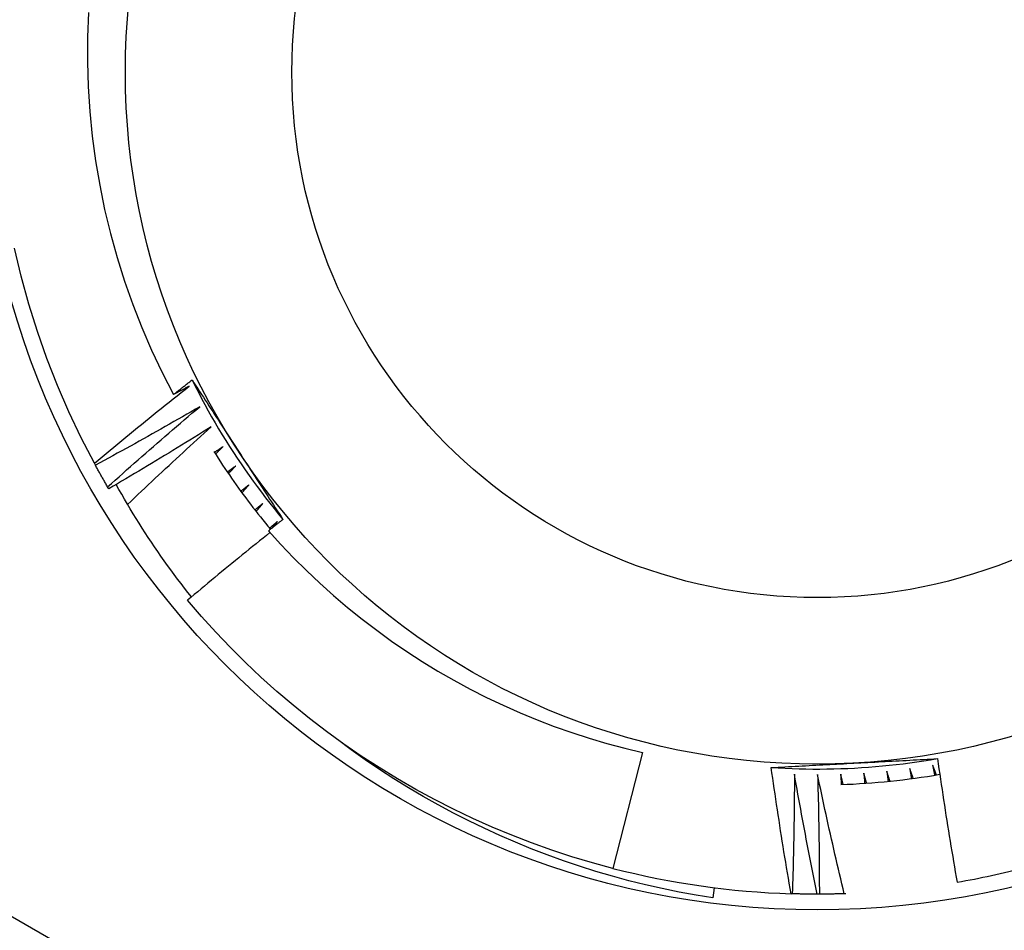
# Model space of a CAD drawing. Header units: inches. Extents: x 32 to 80, y 15.9 to 42.2.
# Tile 28 of 59: x 46.76 to 46.946, y 38.405 to 38.577. Entities that reach past the tile are written whole.
import ezdxf

# ---------------------------------------------------------------- set-up
doc = ezdxf.new("R2010")
doc.units = ezdxf.units.IN
doc.header["$MEASUREMENT"] = 0
doc.layers.add('Visible Edges(ANSI)', color=7, linetype='Continuous', lineweight=25)
doc.layers.add('Visible Tangent Edges(ANSI)', color=7, linetype='Continuous', lineweight=25)

msp = doc.modelspace()

# ---------------------------------------------------------------- linework, layer by layer
at = {"layer": 'Visible Edges(ANSI)'}
for p, q in [((46.77430994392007, 38.49300801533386), (46.77411260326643, 38.4933715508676)), ((46.77683177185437, 38.48855317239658), (46.77662258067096, 38.48891001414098)), ((46.80779407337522, 38.48119012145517), (46.80873427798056, 38.48237429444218)), ((46.87783555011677, 38.43866153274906), (46.87221065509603, 38.41675400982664)), ((46.89139408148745, 38.41309457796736), (46.89114983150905, 38.41116112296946)), ((46.90615265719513, 38.41194033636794), (46.90591787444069, 38.41194766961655)), ((46.91127126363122, 38.411868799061), (46.91085762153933, 38.41186832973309)), ((46.91630240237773, 38.41196271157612), (46.9159760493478, 38.4119516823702))]:
    msp.add_line(p, q, dxfattribs=at)
at = {"layer": 'Visible Edges(ANSI)', "flags": 128}
for points in [[(46.77296533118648, 38.5786713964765), (46.77279463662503, 38.57399297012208), (46.7727825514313, 38.56930983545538), (46.77292945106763, 38.56462600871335), (46.77323576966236, 38.55994550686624), (46.77370187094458, 38.55527234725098), (46.77432777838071, 38.55061330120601), (46.77511149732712, 38.54598404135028), (46.77605167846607, 38.5413898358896), (46.77714716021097, 38.53683463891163), (46.77839675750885, 38.53232239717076), (46.77979929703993, 38.52785706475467), (46.78135359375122, 38.52344259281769), (46.78305846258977, 38.51908293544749), (46.78491273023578, 38.51478204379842), (46.78691521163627, 38.51054386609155), (46.78906474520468, 38.50637235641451)], [(46.77411260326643, 38.4933715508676), (46.7716068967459, 38.49820231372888), (46.76927175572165, 38.50311779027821), (46.76711001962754, 38.50811196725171), (46.76512435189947, 38.51317871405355), (46.7633171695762, 38.5183118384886), (46.7616907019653, 38.52350504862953), (46.76024693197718, 38.52875198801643), (46.75898761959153, 38.53404622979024)], [(46.77411260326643, 38.4933715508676), (46.77484953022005, 38.49398952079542), (46.77558724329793, 38.49460659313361), (46.77632576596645, 38.49522275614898), (46.77706508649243, 38.49583802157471), (46.77780520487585, 38.49645237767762), (46.77854612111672, 38.4970658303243), (46.77928782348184, 38.49767837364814), (46.78003033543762, 38.49829000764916), (46.78077363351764, 38.49890073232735), (46.78151772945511, 38.49951054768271), (46.78226262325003, 38.50011945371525), (46.78300831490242, 38.50072744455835), (46.78375479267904, 38.50133452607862), (46.78450208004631, 38.50194071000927), (46.78525016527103, 38.50254598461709), (46.7859990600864, 38.50315035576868), (46.78674876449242, 38.50375381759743), (46.78749925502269, 38.50435637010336), (46.7882505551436, 38.50495801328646), (46.78900265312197, 38.50555874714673), (46.78975553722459, 38.50615856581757), (46.79050923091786, 38.50675747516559), (46.79126371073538, 38.50735546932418), (46.79201898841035, 38.50795254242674)], [(46.78906474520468, 38.50637235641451), (46.78921139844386, 38.50648836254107), (46.78935807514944, 38.50660432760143), (46.78950478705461, 38.5067202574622), (46.78965153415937, 38.50683615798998), (46.78979830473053, 38.50695201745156), (46.78994509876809, 38.50706784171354), (46.79009192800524, 38.50718362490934), (46.79023878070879, 38.50729937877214), (46.79038566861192, 38.50741509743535), (46.79053257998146, 38.50753078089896), (46.79067952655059, 38.50764642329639), (46.79082649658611, 38.50776203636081), (46.79097350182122, 38.50787760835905), (46.79112053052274, 38.50799314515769), (46.79126758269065, 38.50810865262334), (46.79141467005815, 38.50822411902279), (46.79156179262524, 38.50833955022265), (46.79170893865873, 38.50845494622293), (46.79185610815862, 38.5085703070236), (46.7920033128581, 38.50868562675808), (46.79215054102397, 38.50880091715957), (46.79229780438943, 38.50891617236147), (46.7924450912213, 38.50903138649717), (46.79259241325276, 38.50914657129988)], [(46.79201898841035, 38.50795254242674), (46.79189604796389, 38.50788643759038), (46.79177308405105, 38.50782035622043), (46.79165012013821, 38.50775429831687), (46.79152713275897, 38.5076882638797), (46.79140413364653, 38.50762225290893), (46.79128112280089, 38.50755625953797), (46.79115810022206, 38.50749029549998), (46.79103506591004, 38.5074243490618), (46.7909120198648, 38.50735843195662), (46.79078896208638, 38.50729253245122), (46.79066588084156, 38.50722665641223), (46.79054279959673, 38.50716080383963), (46.79041969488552, 38.50709497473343), (46.7902965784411, 38.50702916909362), (46.79017346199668, 38.50696338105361), (46.79005032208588, 38.50689762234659), (46.78992717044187, 38.50683188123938), (46.78980400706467, 38.50676616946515), (46.78968082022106, 38.50670047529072), (46.78955763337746, 38.50663480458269), (46.78943443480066, 38.50656916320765), (46.78931121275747, 38.50650353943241), (46.78918799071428, 38.50643793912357), (46.78906474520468, 38.50637235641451)], [(46.79259241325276, 38.50914657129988), (46.79294826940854, 38.50860149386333), (46.79330407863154, 38.50805631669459), (46.79365984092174, 38.50751102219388), (46.79401557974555, 38.5069656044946), (46.79437130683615, 38.50642005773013), (46.79472701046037, 38.5058743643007), (46.79508272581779, 38.50532853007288), (46.79543846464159, 38.50478254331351), (46.7957942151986, 38.50423639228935), (46.7961500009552, 38.50369007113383), (46.79650583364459, 38.50314356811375), (46.79686171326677, 38.5025968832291), (46.79721766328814, 38.50205000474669), (46.7975736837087, 38.50150292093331), (46.79792978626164, 38.50095563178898), (46.79828598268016, 38.50040812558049), (46.79864229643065, 38.49986039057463), (46.79899871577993, 38.49931242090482), (46.79935526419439, 38.49876421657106), (46.79971194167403, 38.49821575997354), (46.80006877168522, 38.49766705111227), (46.800425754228, 38.49711807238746), (46.80078291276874, 38.49656882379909), (46.80114023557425, 38.49601929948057)], [(46.79259513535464, 38.5091480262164), (46.79318288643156, 38.50797120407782), (46.79378242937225, 38.50680032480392), (46.79439365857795, 38.50563549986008), (46.79501652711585, 38.50447682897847), (46.79565092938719, 38.50332442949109), (46.79629679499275, 38.50217839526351), (46.79695405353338, 38.50103883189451), (46.79762262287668, 38.49990585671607), (46.79830242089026, 38.49877956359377), (46.79899336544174, 38.49766006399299), (46.79969537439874, 38.49654746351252), (46.80040838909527, 38.49544186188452), (46.80113231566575, 38.49434337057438), (46.80186708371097, 38.49325208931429), (46.80261261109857, 38.49216813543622), (46.80336880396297, 38.49109160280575), (46.80413561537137, 38.49002260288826), (46.80491293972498, 38.48896123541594), (46.80570070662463, 38.48790761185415), (46.80649884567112, 38.48686183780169), (46.80730726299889, 38.48582401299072), (46.80812588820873, 38.48479424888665), (46.80895465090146, 38.48377265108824), (46.8097934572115, 38.48275931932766)], [(46.79403935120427, 38.50407246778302), (46.79322433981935, 38.50359963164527), (46.79240871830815, 38.50312781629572), (46.79159247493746, 38.50265702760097), (46.79077560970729, 38.50218725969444), (46.78995813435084, 38.50171852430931), (46.78914003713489, 38.50125080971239), (46.78832132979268, 38.50078412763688), (46.78750200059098, 38.50031847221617), (46.78668206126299, 38.49985383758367), (46.7858615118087, 38.49939024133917), (46.78504035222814, 38.49892766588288), (46.78421857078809, 38.498466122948), (46.78339619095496, 38.49800560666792), (46.78257320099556, 38.49754612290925), (46.78174960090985, 38.49708766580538), (46.78092539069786, 38.49663024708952), (46.78010057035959, 38.49617384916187), (46.77927515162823, 38.49571848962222), (46.77844912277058, 38.49526416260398), (46.77762249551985, 38.49481086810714), (46.77679525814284, 38.49435860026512), (46.77596742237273, 38.49390737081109), (46.77513897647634, 38.49345717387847), (46.77430994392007, 38.49300801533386)], [(46.77662258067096, 38.48891001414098), (46.77733875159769, 38.4895518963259), (46.77805575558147, 38.49019291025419), (46.77877359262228, 38.49083305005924), (46.77949226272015, 38.49147231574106), (46.78021176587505, 38.49211070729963), (46.78093210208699, 38.49274822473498), (46.78165327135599, 38.49338486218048), (46.78237526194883, 38.49402061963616), (46.78309808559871, 38.49465550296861), (46.78382174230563, 38.49528950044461), (46.7845462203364, 38.49592261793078), (46.78527151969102, 38.49655485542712), (46.78599765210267, 38.49718620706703), (46.78672460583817, 38.4978166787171), (46.78745238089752, 38.49844625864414), (46.7881809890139, 38.49907495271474), (46.78891041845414, 38.49970276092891), (46.78964065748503, 38.50032968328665), (46.79037172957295, 38.50095570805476), (46.79110361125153, 38.50158084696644), (46.79183632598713, 38.50220509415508), (46.7925698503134, 38.5028284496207), (46.79330419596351, 38.50345090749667), (46.79403935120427, 38.50407246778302)], [(46.79618632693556, 38.50026099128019), (46.79538731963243, 38.49976158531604), (46.79458766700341, 38.4992631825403), (46.79378735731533, 38.49876578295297), (46.79298640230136, 38.49826938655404), (46.79218479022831, 38.49777399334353), (46.7913825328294, 38.49727960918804), (46.7905796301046, 38.49678623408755), (46.78977607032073, 38.49629386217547), (46.78897186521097, 38.4958024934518), (46.78816702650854, 38.49531213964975), (46.78736153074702, 38.4948227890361), (46.78655538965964, 38.49433444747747), (46.78574861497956, 38.49384711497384), (46.78494118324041, 38.49336079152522), (46.78413311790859, 38.49287547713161), (46.78332440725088, 38.49239117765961), (46.7825150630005, 38.49190788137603), (46.78170507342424, 38.49142560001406), (46.7808944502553, 38.49094433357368), (46.78008319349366, 38.49046407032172), (46.77927129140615, 38.48998482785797), (46.77845875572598, 38.48950659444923), (46.77764557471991, 38.48902937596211), (46.77683177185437, 38.48855317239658)], [(46.78039795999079, 38.48560497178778), (46.78104723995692, 38.48622417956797), (46.7816972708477, 38.4868426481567), (46.78234805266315, 38.48746037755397), (46.78299957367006, 38.48807737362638), (46.78365185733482, 38.48869362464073), (46.78430488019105, 38.48930914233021), (46.78495864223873, 38.48992392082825), (46.78561315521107, 38.49053795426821), (46.78626841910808, 38.49115124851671), (46.78692442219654, 38.49176379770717), (46.78758116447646, 38.49237560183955), (46.78823865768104, 38.49298666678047), (46.78889689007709, 38.49359698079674), (46.78955587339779, 38.49420654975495), (46.79021558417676, 38.49481537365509), (46.79087604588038, 38.49542344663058), (46.79153724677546, 38.49603076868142), (46.79219918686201, 38.49663734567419), (46.79286186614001, 38.4972431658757), (46.79352528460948, 38.49784824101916), (46.79418943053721, 38.49845255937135), (46.79485432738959, 38.49905612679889), (46.79551996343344, 38.49965893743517), (46.79618632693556, 38.50026099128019)], [(46.7967378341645, 38.49559601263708), (46.79714302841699, 38.49495569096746), (46.79755182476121, 38.49431766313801), (46.79796418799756, 38.49368193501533), (46.79838011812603, 38.49304853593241), (46.79879960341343, 38.49241748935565), (46.79922263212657, 38.49178880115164), (46.79964918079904, 38.49116250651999), (46.80007924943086, 38.49053861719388), (46.80051280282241, 38.4899171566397), (46.80094985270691, 38.48929813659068), (46.80139037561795, 38.48868158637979), (46.80183435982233, 38.48806752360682), (46.80228178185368, 38.487455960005), (46.80273262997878, 38.48684692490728), (46.80318689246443, 38.4862404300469), (46.80364455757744, 38.48563649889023), (46.80410561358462, 38.48503514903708), (46.80457004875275, 38.48443640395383), (46.80503782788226, 38.48384026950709), (46.80550895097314, 38.48324678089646), (46.80598340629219, 38.48265594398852), (46.80646117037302, 38.48206778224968), (46.80694224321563, 38.48148231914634), (46.80742658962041, 38.48089956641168)], [(46.79845758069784, 38.49652224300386), (46.79839018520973, 38.4964769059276), (46.79832277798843, 38.49643157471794), (46.79825535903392, 38.49638625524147), (46.79818794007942, 38.49634093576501), (46.79812052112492, 38.49629562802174), (46.79805309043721, 38.49625032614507), (46.79798565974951, 38.4962050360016), (46.79791821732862, 38.49615974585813), (46.79785077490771, 38.49611446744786), (46.79778333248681, 38.49606919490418), (46.79771587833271, 38.4960239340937), (46.79764842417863, 38.49597867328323), (46.79758095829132, 38.49593342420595), (46.79751349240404, 38.49588818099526), (46.79744601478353, 38.49584294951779), (46.79737853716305, 38.4957977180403), (46.79731104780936, 38.49575249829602), (46.79724355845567, 38.49570728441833), (46.79717606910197, 38.49566208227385), (46.79710856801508, 38.49561688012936), (46.79704106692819, 38.49557168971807), (46.79697355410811, 38.49552650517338), (46.79690604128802, 38.49548132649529), (46.79683851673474, 38.4954361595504)], [(46.79702648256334, 38.49513905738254), (46.79708604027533, 38.49519676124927), (46.79714559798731, 38.49525445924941), (46.79720516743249, 38.49531215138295), (46.79726473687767, 38.49536983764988), (46.79732431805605, 38.49542751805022), (46.79738391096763, 38.49548519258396), (46.79744350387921, 38.4955428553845), (46.79750309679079, 38.49560051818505), (46.79756270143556, 38.49565817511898), (46.79762231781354, 38.49571582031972), (46.79768193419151, 38.49577346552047), (46.79774156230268, 38.49583109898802), (46.79780120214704, 38.49588873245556), (46.79786083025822, 38.49594635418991), (46.79792048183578, 38.49600397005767), (46.79798013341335, 38.49606158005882), (46.79803979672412, 38.49611918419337), (46.79809946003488, 38.49617678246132), (46.79815912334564, 38.49623437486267), (46.79821881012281, 38.49629196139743), (46.79827848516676, 38.49634954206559), (46.79833818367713, 38.49640711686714), (46.79839788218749, 38.4964646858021), (46.79845758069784, 38.49652224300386)], [(46.80114023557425, 38.49601929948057), (46.80150127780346, 38.49546407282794), (46.8018621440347, 38.49490910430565), (46.80222285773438, 38.49435439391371), (46.80258344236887, 38.49379992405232), (46.80294387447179, 38.49324570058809), (46.80330418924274, 38.49269170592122), (46.80366438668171, 38.49213794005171), (46.80402447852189, 38.49158439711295), (46.80438446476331, 38.49103107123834), (46.80474436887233, 38.49047795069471), (46.80510419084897, 38.48992503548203), (46.80546394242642, 38.48937231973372), (46.80582362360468, 38.48881978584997), (46.80618325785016, 38.48826744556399), (46.80654284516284, 38.48771527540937), (46.80690240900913, 38.48716328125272), (46.80726193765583, 38.48661145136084), (46.80762145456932, 38.48605977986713), (46.80798095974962, 38.485508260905), (46.80834046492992, 38.48495689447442), (46.80869998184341, 38.48440566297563), (46.80905952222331, 38.48385456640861), (46.8094190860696, 38.48330359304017), (46.80977869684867, 38.4827527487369)], [(46.77662258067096, 38.48891001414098), (46.77652375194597, 38.48907935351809), (46.77642513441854, 38.48924882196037), (46.77632672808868, 38.48941841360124), (46.77622854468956, 38.48958812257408), (46.77613057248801, 38.4897579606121), (46.77603281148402, 38.48992792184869), (46.77593526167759, 38.49009800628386), (46.77583793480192, 38.49026821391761), (46.77574081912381, 38.49043854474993), (46.77564391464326, 38.49060899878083), (46.77554723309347, 38.49077957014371), (46.77545076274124, 38.49095026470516), (46.77535450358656, 38.4911210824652), (46.77525846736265, 38.49129202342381), (46.77516264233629, 38.4914630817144), (46.7750670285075, 38.49163426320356), (46.77497163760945, 38.49180556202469), (46.77487645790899, 38.49197698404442), (46.77478150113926, 38.49214852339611), (46.77468675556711, 38.49232018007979), (46.77459222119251, 38.49249195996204), (46.77449790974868, 38.49266386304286), (46.77440382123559, 38.49283587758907), (46.77430994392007, 38.49300801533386)], [(46.80085066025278, 38.49286027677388), (46.80078479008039, 38.49281274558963), (46.80071890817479, 38.49276522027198), (46.8006530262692, 38.49271770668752), (46.80058713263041, 38.49267019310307), (46.80052123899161, 38.49262269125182), (46.80045534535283, 38.49257519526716), (46.80038943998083, 38.49252770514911), (46.80032352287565, 38.49248022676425), (46.80025760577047, 38.49243274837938), (46.80019168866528, 38.49238528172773), (46.80012575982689, 38.49233782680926), (46.8000598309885, 38.49229037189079), (46.79999389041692, 38.49224292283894), (46.79992794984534, 38.49219548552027), (46.79986199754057, 38.4921480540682), (46.79979604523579, 38.49210062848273), (46.799730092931, 38.49205321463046), (46.79966412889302, 38.49200580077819), (46.79959815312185, 38.49195839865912), (46.79953217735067, 38.49191100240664), (46.7994662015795, 38.49186361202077), (46.79940021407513, 38.49181623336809), (46.79933422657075, 38.49176886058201), (46.79926822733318, 38.49172149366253)], [(46.79946586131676, 38.49143073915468), (46.79952348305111, 38.49149037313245), (46.79958111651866, 38.49155000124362), (46.7996387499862, 38.4916096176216), (46.79969639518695, 38.49166923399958), (46.7997540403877, 38.49172884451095), (46.79981169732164, 38.49178844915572), (46.79986936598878, 38.4918480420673), (46.79992703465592, 38.49190763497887), (46.79998471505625, 38.49196722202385), (46.80004239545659, 38.49202679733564), (46.80010008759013, 38.49208637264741), (46.80015777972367, 38.4921459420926), (46.80021548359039, 38.49220549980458), (46.80027319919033, 38.49226505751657), (46.80033091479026, 38.49232460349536), (46.80038863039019, 38.49238414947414), (46.80044636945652, 38.49244368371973), (46.80050409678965, 38.49250321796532), (46.80056184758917, 38.49256274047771), (46.80061959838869, 38.4926222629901), (46.80067734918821, 38.49268177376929), (46.80073511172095, 38.49274127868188), (46.80079288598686, 38.49280078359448), (46.80085066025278, 38.49286027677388)], [(46.79247147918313, 38.46808764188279), (46.79180831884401, 38.46892644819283), (46.79115077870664, 38.46977006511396), (46.79049890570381, 38.47061848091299), (46.78985269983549, 38.47147167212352), (46.7892122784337, 38.47232953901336), (46.78857797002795, 38.47319161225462), (46.78794985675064, 38.47405778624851), (46.78732796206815, 38.47492802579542), (46.78671228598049, 38.47580228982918), (46.78610287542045, 38.47668054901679), (46.78549973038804, 38.47756277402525), (46.78490286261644, 38.47844891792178), (46.78431229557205, 38.47933895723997), (46.78372806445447, 38.48023285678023), (46.78315015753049, 38.48113057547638), (46.78257860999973, 38.48203208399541), (46.78201344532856, 38.48293734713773), (46.781454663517, 38.48384633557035), (46.78090228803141, 38.48475900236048), (46.78035635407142, 38.48567532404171), (46.77981684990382, 38.48659526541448), (46.7792838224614, 38.48751878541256), (46.77875726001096, 38.48844586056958), (46.7782372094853, 38.48937644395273)], [(46.80336297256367, 38.48927905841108), (46.80329869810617, 38.48922938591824), (46.80323442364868, 38.48917971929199), (46.80317013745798, 38.48913005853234), (46.80310585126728, 38.48908040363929), (46.80304155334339, 38.48903076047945), (46.8029772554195, 38.48898111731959), (46.80291294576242, 38.48893148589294), (46.80284863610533, 38.48888186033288), (46.80278431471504, 38.48883224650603), (46.80271999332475, 38.48878263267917), (46.80265566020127, 38.48873303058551), (46.80259132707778, 38.48868343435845), (46.8025269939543, 38.48863384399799), (46.80246263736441, 38.48858425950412), (46.80239829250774, 38.48853468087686), (46.80233393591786, 38.4884851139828), (46.80226956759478, 38.48843554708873), (46.8022051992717, 38.48838599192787), (46.80214083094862, 38.4883364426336), (46.80207645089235, 38.48828690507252), (46.80201207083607, 38.48823736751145), (46.8019476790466, 38.48818784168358), (46.80188327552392, 38.48813832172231), (46.80181888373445, 38.48808880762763)], [(46.80202597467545, 38.48780471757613), (46.80208160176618, 38.48786621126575), (46.8021372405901, 38.48792770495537), (46.80219287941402, 38.48798919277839), (46.80224852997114, 38.48805066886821), (46.80230419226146, 38.48811214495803), (46.80235985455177, 38.48817361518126), (46.8024155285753, 38.48823507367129), (46.8024712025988, 38.48829653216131), (46.80252688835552, 38.48835798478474), (46.80258257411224, 38.48841943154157), (46.80263827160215, 38.4884808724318), (46.80269398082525, 38.48854230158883), (46.80274969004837, 38.48860373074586), (46.80280541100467, 38.48866515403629), (46.80286113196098, 38.48872657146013), (46.80291686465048, 38.48878798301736), (46.80297260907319, 38.488849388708), (46.80302835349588, 38.48891078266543), (46.80308410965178, 38.48897217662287), (46.80313986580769, 38.48903356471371), (46.80319563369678, 38.48909494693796), (46.80325141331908, 38.4891563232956), (46.80330719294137, 38.48921769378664), (46.80336297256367, 38.48927905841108)], [(46.80599179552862, 38.48578246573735), (46.8059291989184, 38.48573070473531), (46.80586659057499, 38.48567894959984), (46.80580397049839, 38.48562720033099), (46.80574135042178, 38.48557545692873), (46.80567871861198, 38.48552372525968), (46.80561608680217, 38.48547199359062), (46.80555345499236, 38.48542027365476), (46.80549081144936, 38.48536855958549), (46.80542815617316, 38.48531685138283), (46.80536550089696, 38.48526514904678), (46.80530283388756, 38.48521345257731), (46.80524016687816, 38.48516176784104), (46.80517749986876, 38.48511008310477), (46.80511482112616, 38.48505841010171), (46.80505213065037, 38.48500674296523), (46.80498944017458, 38.48495508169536), (46.80492674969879, 38.48490342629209), (46.80486404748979, 38.48485178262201), (46.8048013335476, 38.48480013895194), (46.80473861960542, 38.48474850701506), (46.80467590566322, 38.48469688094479), (46.80461317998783, 38.48464526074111), (46.80455045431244, 38.48459364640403), (46.80448771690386, 38.48454203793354)], [(46.80470405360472, 38.48426491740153), (46.80475762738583, 38.48432821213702), (46.80481120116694, 38.4843915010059), (46.80486479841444, 38.48445478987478), (46.80491839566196, 38.48451806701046), (46.80497199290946, 38.48458133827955), (46.80502560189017, 38.48464460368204), (46.80507922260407, 38.48470786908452), (46.80513284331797, 38.48477112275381), (46.80518647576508, 38.4848343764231), (46.80524011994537, 38.48489761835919), (46.80529376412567, 38.48496086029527), (46.80534740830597, 38.48502409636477), (46.80540107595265, 38.48508732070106), (46.80545474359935, 38.48515054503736), (46.80550841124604, 38.48521376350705), (46.80556209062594, 38.48527697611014), (46.80561578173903, 38.48534018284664), (46.80566948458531, 38.48540338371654), (46.8057231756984, 38.48546657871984), (46.80577689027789, 38.48552976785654), (46.80583060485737, 38.48559295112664), (46.80588433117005, 38.48565612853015), (46.80593805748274, 38.48571930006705), (46.80599179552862, 38.48578246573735)], [(46.80977869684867, 38.4827527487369), (46.8096643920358, 38.48266305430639), (46.80955012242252, 38.48257333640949), (46.80943585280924, 38.48248359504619), (46.80932161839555, 38.48239383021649), (46.80920738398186, 38.482304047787), (46.80909318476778, 38.48221424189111), (46.80897899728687, 38.48212441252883), (46.80886482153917, 38.48203455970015), (46.80875066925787, 38.48194468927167), (46.80863652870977, 38.48185479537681), (46.80852241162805, 38.48176487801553), (46.80840831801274, 38.48167493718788), (46.80829423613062, 38.48158497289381), (46.80818017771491, 38.48149499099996), (46.80806613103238, 38.48140498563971), (46.80795210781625, 38.48131495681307), (46.80783809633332, 38.48122490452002), (46.80772410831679, 38.48113482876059), (46.80761013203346, 38.48104473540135), (46.80749617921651, 38.48095461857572), (46.80738223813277, 38.4808644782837), (46.80726832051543, 38.48077431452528), (46.80715441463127, 38.48068413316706), (46.80704053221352, 38.48059392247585)], [(46.80873427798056, 38.48237429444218), (46.80867341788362, 38.4823205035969), (46.80861254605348, 38.48226671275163), (46.80855166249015, 38.48221293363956), (46.80849077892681, 38.48215915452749), (46.80842988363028, 38.48210538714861), (46.80836898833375, 38.48205162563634), (46.80830809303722, 38.48199786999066), (46.80824718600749, 38.48194412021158), (46.80818626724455, 38.4818903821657), (46.80812534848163, 38.48183664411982), (46.80806441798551, 38.48178291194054), (46.80800348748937, 38.48172919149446), (46.80794255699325, 38.48167547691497), (46.80788160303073, 38.48162176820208), (46.80782066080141, 38.4815680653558), (46.80775970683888, 38.48151436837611), (46.80769874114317, 38.48146067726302), (46.80763777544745, 38.48140699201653), (46.80757679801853, 38.48135331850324), (46.80751582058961, 38.48129965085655), (46.8074548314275, 38.48124598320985), (46.80739384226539, 38.48119232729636), (46.80733284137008, 38.48113867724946), (46.80727184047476, 38.48108503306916)], [(46.80733451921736, 38.48026324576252), (46.80667734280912, 38.47973834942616), (46.80602074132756, 38.47921269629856), (46.8053647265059, 38.47868628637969), (46.80470929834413, 38.47815911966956), (46.80405443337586, 38.47763119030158), (46.80340016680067, 38.47710251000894), (46.80274647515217, 38.47657307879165), (46.80209335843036, 38.47604288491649), (46.80144084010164, 38.47551194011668), (46.80078889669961, 38.4749802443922), (46.80013753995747, 38.47444778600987), (46.79948676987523, 38.47391458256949), (46.79883657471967, 38.47338062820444), (46.7981869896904, 38.47284592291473), (46.79753797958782, 38.47231047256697), (46.79688955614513, 38.47177426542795), (46.79624173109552, 38.47123731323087), (46.79559449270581, 38.47069961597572), (46.79494784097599, 38.47016116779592), (46.79430178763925, 38.46962196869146), (46.7936563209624, 38.46908202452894), (46.79301145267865, 38.46854134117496), (46.79236717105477, 38.46799990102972), (46.79172348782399, 38.46745772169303)], [(46.80704053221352, 38.48059392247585), (46.80937792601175, 38.47802337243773), (46.81178109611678, 38.47551323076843), (46.81424896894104, 38.47306485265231), (46.81678046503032, 38.4706795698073), (46.81937449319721, 38.46835873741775), (46.82202998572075, 38.46610369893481), (46.8247458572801, 38.46391578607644), (46.82751901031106, 38.46179787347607), (46.83034461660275, 38.45975372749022), (46.83322113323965, 38.45778439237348), (46.83614709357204, 38.45589085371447), (46.83912103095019, 38.4540740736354), (46.84214147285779, 38.45233506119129), (46.8452069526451, 38.45067477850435), (46.84831600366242, 38.4490942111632), (46.85146679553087, 38.44759452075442), (46.85465440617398, 38.44617812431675), (46.85787635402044, 38.44484608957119), (46.86113096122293, 38.44359905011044), (46.8644165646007, 38.44243766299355), (46.86773149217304, 38.44136256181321), (46.87107408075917, 38.44037441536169), (46.8744426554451, 38.43947385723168), (46.87783555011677, 38.43866153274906)], [(46.87221065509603, 38.41675400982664), (46.86832246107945, 38.41780618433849), (46.86446282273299, 38.41895871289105), (46.86063433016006, 38.42021082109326), (46.85683954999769, 38.42156166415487), (46.85308103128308, 38.42301033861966), (46.84936129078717, 38.42455585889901), (46.84568282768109, 38.42619721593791), (46.84204810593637, 38.42793328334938), (46.83845957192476, 38.42976291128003), (46.8349196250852, 38.43168486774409), (46.83143064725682, 38.43369786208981), (46.82799497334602, 38.43580054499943), (46.82461490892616, 38.43799150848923), (46.82129272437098, 38.4402692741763), (46.81803064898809, 38.44263231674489), (46.81483087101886, 38.44507906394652), (46.8116955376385, 38.44760784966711), (46.8086267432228, 38.45021700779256), (46.8056265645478, 38.45290475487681), (46.80269699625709, 38.45566931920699), (46.7998400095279, 38.45850882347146), (46.7970575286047, 38.46142136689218), (46.7943514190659, 38.46440500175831), (46.79172348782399, 38.46745772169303)], [(46.89114983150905, 38.41116112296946), (46.88793778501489, 38.41168234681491), (46.88474010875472, 38.41226932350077), (46.88155779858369, 38.41292172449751), (46.87839184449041, 38.41363924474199), (46.87524324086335, 38.41442154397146), (46.87211298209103, 38.4152683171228), (46.86900205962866, 38.41617922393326), (46.86591146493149, 38.41715394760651), (46.86284219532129, 38.41819217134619), (46.85979524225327, 38.41929356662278), (46.85677160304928, 38.42045781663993), (46.8537722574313, 38.4216845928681), (46.85079821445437, 38.42297356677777), (46.84785045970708, 38.42432442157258), (46.84492998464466, 38.4257368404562), (46.84203778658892, 38.42721049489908), (46.83917485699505, 38.4287450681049), (46.8363421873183, 38.4303402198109), (46.83354088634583, 38.43199557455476), (46.83077567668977, 38.4337084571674), (46.8280492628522, 38.43547707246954), (46.82536244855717, 38.43730076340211), (46.82271605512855, 38.43917881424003), (46.82011088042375, 38.44111055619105)], [(46.90217048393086, 38.43582215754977), (46.90348352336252, 38.43574275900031), (46.90479730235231, 38.43567653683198), (46.90611169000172, 38.43562346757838), (46.90742655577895, 38.43558355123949), (46.90874176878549, 38.43555676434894), (46.91005719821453, 38.43554308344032), (46.91137271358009, 38.43554250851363), (46.91268818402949, 38.43555500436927), (46.91400347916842, 38.43558058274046), (46.9153184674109, 38.43561920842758), (46.91663301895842, 38.43567086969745), (46.91794700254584, 38.43573555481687), (46.91926028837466, 38.43581325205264), (46.92057274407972, 38.43590393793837), (46.92188424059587, 38.43600760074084), (46.92319464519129, 38.43612422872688), (46.92450382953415, 38.43625379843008), (46.92581166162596, 38.43639629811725), (46.92711801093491, 38.43655171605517), (46.92842274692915, 38.43672002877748), (46.92972573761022, 38.43690123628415), (46.93102685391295, 38.43709530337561), (46.93232596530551, 38.43730223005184), (46.93362293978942, 38.43752199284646)], [(46.91781285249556, 38.43665807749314), (46.91847420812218, 38.43669312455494), (46.91913525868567, 38.43672817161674), (46.91979601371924, 38.43676320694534), (46.92045648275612, 38.43679823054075), (46.92111667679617, 38.43683327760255), (46.92177660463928, 38.43686831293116), (46.92243627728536, 38.43690337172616), (46.9230957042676, 38.43693845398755), (46.92375489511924, 38.43697354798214), (46.92441386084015, 38.43700866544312), (46.92507261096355, 38.4370438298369), (46.92573115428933, 38.43707901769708), (46.92638950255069, 38.43711425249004), (46.92704766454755, 38.43714953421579), (46.92770565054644, 38.43718486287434), (46.92836346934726, 38.43722025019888), (46.92902113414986, 38.43725569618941), (46.92967865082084, 38.43729121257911), (46.93033603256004, 38.43732679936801), (46.93099328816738, 38.43736245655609), (46.93165042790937, 38.43739818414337), (46.93230746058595, 38.43743400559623), (46.93296439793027, 38.43746992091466), (46.93362124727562, 38.43750591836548)], [(46.93362124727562, 38.43750591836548), (46.93376116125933, 38.43652966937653), (46.93390237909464, 38.43555361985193), (46.93404489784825, 38.4345777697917), (46.93418871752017, 38.43360214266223), (46.93433383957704, 38.43262671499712), (46.93448026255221, 38.43165149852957), (46.93462798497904, 38.43067650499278), (46.93477700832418, 38.42970171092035), (46.93492733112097, 38.42872713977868), (46.93507895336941, 38.42775277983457), (46.93523187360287, 38.42677864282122), (46.93538609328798, 38.42580471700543), (46.9355416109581, 38.42483101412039), (46.93569842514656, 38.42385752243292), (46.93585653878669, 38.4228842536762), (46.93601594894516, 38.42191120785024), (46.9361766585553, 38.42093837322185), (46.9363386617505, 38.41996574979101), (46.93650196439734, 38.41899336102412), (46.93666656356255, 38.4180211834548), (46.9368324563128, 38.41704922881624), (46.93699964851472, 38.41607749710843), (46.93716813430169, 38.41510598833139), (46.93733791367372, 38.41413471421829)], [(46.90217038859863, 38.43581908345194), (46.90282036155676, 38.43585471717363), (46.90347040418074, 38.43589026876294), (46.90412052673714, 38.43592572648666), (46.90477074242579, 38.4359610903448), (46.90542106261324, 38.43599638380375), (46.90607149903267, 38.43603159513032), (46.90672206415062, 38.43606673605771), (46.90737276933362, 38.43610181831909), (46.90802362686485, 38.4361368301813), (46.90867464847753, 38.43617178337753), (46.90932584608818, 38.43620668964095), (46.90997723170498, 38.43624156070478), (46.91062881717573, 38.43627637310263), (46.91128061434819, 38.43631116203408), (46.91193263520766, 38.43634590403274), (46.91258489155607, 38.43638063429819), (46.91323739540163, 38.43641534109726), (46.91389015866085, 38.43645002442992), (46.9145431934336, 38.43648469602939), (46.91519651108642, 38.43651936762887), (46.9158501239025, 38.43655403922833), (46.9165040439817, 38.4365887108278), (46.91715828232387, 38.43662338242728), (46.91781285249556, 38.43665807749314)], [(46.90591787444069, 38.41194766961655), (46.90574665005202, 38.41293978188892), (46.90557673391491, 38.41393214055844), (46.905408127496, 38.41492471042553), (46.90524083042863, 38.41591750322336), (46.90507484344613, 38.41691051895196), (46.90491016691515, 38.41790375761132), (46.9047468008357, 38.41889720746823), (46.90458474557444, 38.41989089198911), (46.90442400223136, 38.42088478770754), (46.90426457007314, 38.42187889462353), (46.90410644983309, 38.42287322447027), (46.90394964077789, 38.42386777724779), (46.9037941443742, 38.42486254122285), (46.90363996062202, 38.42585752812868), (46.903487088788, 38.42685272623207), (46.90333553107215, 38.42784813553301), (46.90318528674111, 38.42884376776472), (46.90303635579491, 38.42983961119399), (46.90288873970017, 38.43083566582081), (46.90274243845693, 38.43183193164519), (46.90259745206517, 38.43282840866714), (46.90245378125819, 38.43382508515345), (46.90231142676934, 38.43482198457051), (46.90217038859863, 38.43581908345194)], [(46.92838147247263, 38.43564326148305), (46.92839455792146, 38.43556308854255), (46.9284076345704, 38.43548291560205), (46.92842070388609, 38.43540274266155), (46.92843376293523, 38.43532256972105), (46.92844681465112, 38.43524238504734), (46.92845985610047, 38.43516221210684), (46.92847289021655, 38.43508202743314), (46.92848591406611, 38.43500184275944), (46.9284989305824, 38.43492166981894), (46.92851193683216, 38.43484148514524), (46.92852493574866, 38.43476128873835), (46.92853792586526, 38.43468110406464), (46.92855090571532, 38.43460091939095), (46.92856387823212, 38.43452072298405), (46.92857684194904, 38.43444053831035), (46.92858979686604, 38.43436034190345), (46.92860274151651, 38.43428014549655), (46.92861567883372, 38.43419994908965), (46.92862860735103, 38.43411974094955), (46.92864152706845, 38.43403954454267), (46.92865443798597, 38.43395934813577), (46.92866734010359, 38.43387913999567), (46.92868023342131, 38.43379893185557), (46.92869311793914, 38.43371872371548)], [(46.92904154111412, 38.43376560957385), (46.92901394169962, 38.43384379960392), (46.92898635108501, 38.43392200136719), (46.92895876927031, 38.43400021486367), (46.92893119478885, 38.43407841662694), (46.9289036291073, 38.43415663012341), (46.92887607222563, 38.43423484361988), (46.92884852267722, 38.43431305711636), (46.9288209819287, 38.43439128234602), (46.92879344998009, 38.43446950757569), (46.92876592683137, 38.43454773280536), (46.9287384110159, 38.43462595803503), (46.92871090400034, 38.43470419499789), (46.92868340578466, 38.43478243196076), (46.92865591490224, 38.43486066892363), (46.92862843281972, 38.43493891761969), (46.92860095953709, 38.43501716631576), (46.92857349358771, 38.43509541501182), (46.92854603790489, 38.43517366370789), (46.92851858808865, 38.43525192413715), (46.92849114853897, 38.43533018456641), (46.92846371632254, 38.43540844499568), (46.92843629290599, 38.43548671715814), (46.92840887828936, 38.4355649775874), (46.92838147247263, 38.43564326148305)], [(46.93270789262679, 38.43629049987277), (46.93272361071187, 38.43621080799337), (46.93273931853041, 38.43613110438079), (46.9327550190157, 38.43605141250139), (46.9327707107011, 38.4359717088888), (46.9327863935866, 38.43589200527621), (46.93280206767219, 38.43581230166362), (46.93281773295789, 38.43573258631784), (46.9328333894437, 38.43565288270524), (46.9328490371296, 38.43557316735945), (46.93286467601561, 38.43549345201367), (46.93288030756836, 38.43541373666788), (46.93289592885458, 38.43533402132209), (46.93291154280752, 38.4352543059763), (46.93292714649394, 38.43517457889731), (46.93294274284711, 38.43509486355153), (46.93295832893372, 38.43501513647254), (46.93297390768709, 38.43493540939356), (46.93298947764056, 38.43485568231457), (46.93300503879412, 38.43477595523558), (46.9330205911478, 38.4346962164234), (46.93303613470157, 38.43461648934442), (46.93305166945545, 38.43453675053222), (46.93306719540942, 38.43445701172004), (46.93308271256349, 38.43437727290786)], [(46.93342940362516, 38.43443559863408), (46.93339924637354, 38.43451283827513), (46.93336909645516, 38.43459008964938), (46.93333895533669, 38.43466734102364), (46.93330882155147, 38.43474460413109), (46.93327869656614, 38.43482186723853), (46.93324858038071, 38.43489913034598), (46.93321847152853, 38.43497639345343), (46.93318837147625, 38.43505366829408), (46.93315828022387, 38.43513094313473), (46.93312819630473, 38.43520821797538), (46.93309812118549, 38.43528550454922), (46.93306805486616, 38.43536279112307), (46.93303799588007, 38.43544007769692), (46.93300794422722, 38.43551737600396), (46.93297790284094, 38.43559467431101), (46.93294786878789, 38.43567197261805), (46.9329178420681, 38.43574927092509), (46.9328878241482, 38.43582658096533), (46.9328578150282, 38.43590389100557), (46.9328278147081, 38.43598121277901), (46.93279782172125, 38.43605852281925), (46.9327678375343, 38.43613584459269), (46.93273786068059, 38.43621317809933), (46.93270789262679, 38.43629049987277)], [(46.90655935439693, 38.43455684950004), (46.90655617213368, 38.43361461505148), (46.90655179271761, 38.43267235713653), (46.90654621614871, 38.43173009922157), (46.90653944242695, 38.43078781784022), (46.90653147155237, 38.42984551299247), (46.90652230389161, 38.42890320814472), (46.906511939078, 38.42796087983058), (46.90650037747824, 38.42701853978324), (46.90648761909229, 38.4260761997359), (46.9064736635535, 38.42513383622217), (46.90645851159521, 38.42419147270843), (46.90644216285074, 38.4232490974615), (46.90642461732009, 38.42230672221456), (46.90640587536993, 38.42136433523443), (46.90638593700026, 38.4204219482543), (46.90636480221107, 38.41947954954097), (46.90634247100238, 38.41853715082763), (46.90631894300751, 38.41759474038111), (46.90629421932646, 38.41665234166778), (46.90626829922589, 38.41570994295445), (46.90624118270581, 38.41476753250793), (46.90621287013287, 38.41382513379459), (46.90618336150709, 38.41288273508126), (46.90615265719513, 38.41194033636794)], [(46.91085762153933, 38.41186832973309), (46.91066498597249, 38.41281056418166), (46.91047352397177, 38.41375308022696), (46.91028323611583, 38.41469587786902), (46.91009412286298, 38.41563894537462), (46.90990618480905, 38.41658229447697), (46.90971942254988, 38.41752592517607), (46.90953383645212, 38.41846981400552), (46.90934942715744, 38.41941399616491), (46.90916619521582, 38.42035843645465), (46.90898414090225, 38.42130314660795), (46.90880326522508, 38.42224812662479), (46.90862356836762, 38.42319337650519), (46.90844505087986, 38.42413889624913), (46.90826771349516, 38.42508468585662), (46.9080915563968, 38.42603072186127), (46.90791658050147, 38.42697703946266), (46.90774278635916, 38.42792361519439), (46.90757017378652, 38.4288704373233), (46.90739874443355, 38.42981752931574), (46.90722849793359, 38.43076487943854), (46.90705943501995, 38.43171248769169), (46.90689155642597, 38.43266035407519), (46.90672486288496, 38.43360847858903), (46.90655935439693, 38.43455684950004)], [(46.91093335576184, 38.4344864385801), (46.91096118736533, 38.43354461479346), (46.91098782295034, 38.43260273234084), (46.9110132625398, 38.43166079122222), (46.9110375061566, 38.43071879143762), (46.9110605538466, 38.42977674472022), (46.91108240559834, 38.42883463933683), (46.91110306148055, 38.42789248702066), (46.91112252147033, 38.4269502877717), (46.91114078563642, 38.42600802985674), (46.91115785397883, 38.42506572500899), (46.91117372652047, 38.42412337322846), (46.91118840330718, 38.42318096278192), (46.91120188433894, 38.4222385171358), (46.91121416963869, 38.42129602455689), (46.91122525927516, 38.42035348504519), (46.91123515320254, 38.41941091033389), (46.91124385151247, 38.4184682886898), (46.91125135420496, 38.41752562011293), (46.91125766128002, 38.41658291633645), (46.91126277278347, 38.41564016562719), (46.91126668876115, 38.41469737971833), (46.91126940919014, 38.41375455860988), (46.91127093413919, 38.41281170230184), (46.91127126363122, 38.411868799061)], [(46.9159760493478, 38.4119516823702), (46.91575250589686, 38.41288706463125), (46.91553012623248, 38.41382277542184), (46.9153089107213, 38.41475879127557), (46.91508886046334, 38.41569513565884), (46.91486997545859, 38.41663178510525), (46.91465225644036, 38.417568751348), (46.91443570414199, 38.4185060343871), (46.91422031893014, 38.41944362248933), (46.91400610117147, 38.42038152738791), (46.9137930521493, 38.42131972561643), (46.91358117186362, 38.42225825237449), (46.91337046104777, 38.42319707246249), (46.91316092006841, 38.42413619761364), (46.91295254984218, 38.42507563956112), (46.91274535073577, 38.42601537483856), (46.91253932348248, 38.42695541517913), (46.91233446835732, 38.42789574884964), (46.91213078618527, 38.42883638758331), (46.91192827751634, 38.42977731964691), (46.91172694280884, 38.43071855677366), (46.91152678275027, 38.43166008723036), (46.91132779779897, 38.432601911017), (46.9111299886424, 38.43354402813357), (46.91093335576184, 38.4344864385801)], [(46.91530730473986, 38.43456004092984), (46.91531242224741, 38.43447896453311), (46.91531753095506, 38.43439789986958), (46.91532263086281, 38.43431682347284), (46.915327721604, 38.43423575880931), (46.91533280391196, 38.43415468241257), (46.91533787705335, 38.43407360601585), (46.91534294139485, 38.43399252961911), (46.91534799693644, 38.43391145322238), (46.91535304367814, 38.43383037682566), (46.91535808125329, 38.43374930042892), (46.91536311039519, 38.43366822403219), (46.91536813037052, 38.43358714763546), (46.91537314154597, 38.43350607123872), (46.91537814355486, 38.43342499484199), (46.9153831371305, 38.43334390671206), (46.91538812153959, 38.43326283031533), (46.91539309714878, 38.4331817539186), (46.91539806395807, 38.43310066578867), (46.91540302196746, 38.43301958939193), (46.91540797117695, 38.43293850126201), (46.91541291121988, 38.43285741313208), (46.91541784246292, 38.43277632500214), (46.91542276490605, 38.43269524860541), (46.91542767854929, 38.43261416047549)], [(46.91577902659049, 38.43262645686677), (46.91575927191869, 38.43270699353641), (46.9157395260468, 38.43278753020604), (46.91571978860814, 38.43286807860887), (46.91570005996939, 38.4329486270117), (46.91568034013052, 38.43302917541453), (46.9156606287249, 38.43310972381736), (46.91564092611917, 38.43319027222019), (46.91562123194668, 38.43327083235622), (46.91560154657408, 38.43335138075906), (46.91558187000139, 38.43343194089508), (46.91556220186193, 38.43351250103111), (46.91554254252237, 38.43359307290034), (46.91552289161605, 38.43367363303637), (46.91550324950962, 38.4337542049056), (46.91548361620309, 38.43383477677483), (46.9154639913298, 38.43391534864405), (46.91544437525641, 38.43399593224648), (46.91542476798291, 38.4340765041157), (46.91540516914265, 38.43415708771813), (46.91538557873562, 38.43423767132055), (46.91536599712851, 38.43431826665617), (46.91534642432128, 38.4343988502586), (46.91532686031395, 38.43447944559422), (46.91530730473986, 38.43456004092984)], [(46.91967646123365, 38.43477755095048), (46.91968424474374, 38.43469669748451), (46.9196920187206, 38.43461584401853), (46.91969978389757, 38.43453497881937), (46.91970754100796, 38.43445411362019), (46.91971528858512, 38.43437326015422), (46.91972302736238, 38.43429239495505), (46.91973075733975, 38.43421152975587), (46.91973847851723, 38.4341306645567), (46.91974619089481, 38.43404979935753), (46.91975389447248, 38.43396893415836), (46.91976158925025, 38.43388806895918), (46.91976927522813, 38.43380719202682), (46.91977695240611, 38.43372632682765), (46.91978462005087, 38.43364544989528), (46.91979227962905, 38.43356458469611), (46.919799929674, 38.43348370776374), (46.91980757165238, 38.43340284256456), (46.91981520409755, 38.4333219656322), (46.91982282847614, 38.43324108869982), (46.9198304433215, 38.43316021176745), (46.9198380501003, 38.43307933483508), (46.91984564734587, 38.43299845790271), (46.91985323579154, 38.43291756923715), (46.91986081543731, 38.43283669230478)], [(46.92021156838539, 38.43286054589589), (46.92018917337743, 38.43294039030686), (46.92016678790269, 38.43302023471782), (46.92014440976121, 38.43310009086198), (46.92012204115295, 38.43317993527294), (46.92009968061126, 38.4332597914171), (46.92007732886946, 38.43333964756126), (46.92005498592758, 38.43341951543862), (46.92003265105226, 38.43349937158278), (46.92001032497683, 38.43357923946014), (46.91998800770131, 38.43365910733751), (46.91996569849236, 38.43373897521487), (46.91994339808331, 38.43381885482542), (46.91992110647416, 38.43389873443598), (46.91989882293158, 38.43397861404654), (46.9198765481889, 38.43405849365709), (46.91985428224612, 38.43413837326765), (46.91983202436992, 38.4342182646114), (46.9198097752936, 38.43429815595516), (46.91978753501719, 38.43437804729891), (46.91976530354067, 38.43445795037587), (46.91974308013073, 38.43453784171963), (46.91972086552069, 38.43461774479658), (46.91969865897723, 38.43469764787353), (46.91967646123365, 38.43477755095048)], [(46.92403609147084, 38.43513875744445), (46.92404653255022, 38.43505819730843), (46.92405696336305, 38.4349776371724), (46.924067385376, 38.43489707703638), (46.92407780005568, 38.43481651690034), (46.92408820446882, 38.43473595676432), (46.92409860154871, 38.43465539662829), (46.92410898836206, 38.43457482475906), (46.9241193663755, 38.43449426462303), (46.9241297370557, 38.4344136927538), (46.92414009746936, 38.43433312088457), (46.9241504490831, 38.43425254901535), (46.9241607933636, 38.43417197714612), (46.92417112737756, 38.4340914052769), (46.92418145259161, 38.43401083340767), (46.92419177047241, 38.43393026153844), (46.92420207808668, 38.43384967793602), (46.92421237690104, 38.43376910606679), (46.92422266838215, 38.43368852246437), (46.92423294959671, 38.43360793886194), (46.92424322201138, 38.43352735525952), (46.9242534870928, 38.43344677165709), (46.92426374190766, 38.43336618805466), (46.92427398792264, 38.43328560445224), (46.92428422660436, 38.43320500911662)], [(46.92463400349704, 38.43324040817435), (46.92460899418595, 38.43331946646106), (46.9245839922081, 38.43339853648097), (46.92455899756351, 38.43347760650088), (46.92453401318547, 38.4335566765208), (46.92450903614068, 38.4336357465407), (46.92448406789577, 38.43371482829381), (46.92445910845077, 38.43379391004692), (46.92443415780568, 38.43387299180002), (46.92440921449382, 38.43395208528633), (46.92438428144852, 38.43403117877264), (46.92435935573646, 38.43411027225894), (46.92433443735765, 38.43418936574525), (46.9243095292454, 38.43426845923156), (46.92428462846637, 38.43434756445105), (46.92425973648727, 38.43442666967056), (46.92423485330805, 38.43450577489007), (46.92420997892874, 38.43458489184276), (46.92418511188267, 38.43466400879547), (46.92416025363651, 38.43474312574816), (46.92413540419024, 38.43482224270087), (46.92411056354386, 38.43490137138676), (46.92408573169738, 38.43498050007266), (46.92406090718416, 38.43505962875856), (46.92403609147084, 38.43513875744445)], [(46.91085762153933, 38.41186832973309), (46.91066155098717, 38.41186848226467), (46.91046548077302, 38.41186889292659), (46.91026941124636, 38.41186953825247), (46.91007334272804, 38.41187044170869), (46.90987727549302, 38.41187159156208), (46.90968120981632, 38.41187297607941), (46.9094851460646, 38.41187461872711), (46.90928908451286, 38.41187650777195), (46.90909302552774, 38.41187864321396), (46.90889696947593, 38.4118810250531), (46.90870091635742, 38.41188365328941), (46.90850486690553, 38.41188653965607), (46.90830882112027, 38.41188966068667), (46.90811277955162, 38.41189302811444), (46.90791674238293, 38.41189665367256), (46.90772070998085, 38.41190051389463), (46.90752468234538, 38.41190463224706), (46.90732866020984, 38.41190898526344), (46.9071326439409, 38.41191359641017), (46.9069366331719, 38.41191845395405), (46.90674062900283, 38.41192355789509), (46.90654463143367, 38.41192889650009), (46.90634864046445, 38.41193449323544), (46.90615265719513, 38.41194033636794)], [(46.9159760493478, 38.4119516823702), (46.91578007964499, 38.41194538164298), (46.91558410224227, 38.41193933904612), (46.9153881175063, 38.41193354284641), (46.91519212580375, 38.41192798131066), (46.91499612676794, 38.41192267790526), (46.91480012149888, 38.41191762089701), (46.91460410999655, 38.41191279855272), (46.91440809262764, 38.41190823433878), (46.91421206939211, 38.411903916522), (46.91401604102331, 38.41189984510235), (46.91382000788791, 38.41189602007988), (46.91362396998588, 38.41189244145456), (46.91342792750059, 38.41188912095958), (46.91323188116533, 38.41188603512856), (46.91303583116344, 38.41188319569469), (46.91283977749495, 38.41188061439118), (46.91264372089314, 38.41187826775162), (46.91244766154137, 38.41187617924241), (46.9122515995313, 38.41187432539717), (46.91205553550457, 38.41187272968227), (46.91185946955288, 38.41187138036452), (46.91166340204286, 38.41187026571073), (46.91146733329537, 38.41186940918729), (46.91127126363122, 38.411868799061)]]:
    msp.add_lwpolyline(points, dxfattribs=at)
at = {"layer": 'Visible Edges(ANSI)'}
for centre, radius in [((46.9108848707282, 38.56738013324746), 0.3451589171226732), ((46.9108848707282, 38.56738013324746), 0.1584645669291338), ((46.9108848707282, 38.56738013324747), 0.1309055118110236)]:
    msp.add_circle(centre, radius, dxfattribs=at)
for centre, radius, start, end in [((46.9108848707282, 38.56738013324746), 0.1348425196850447, 271.8980376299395, 279.8921811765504), ((46.9108848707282, 38.56738013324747), 0.1555118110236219, 255.5999999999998, 268.1696803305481), ((46.91088487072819, 38.56738013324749), 0.1555118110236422, 279.7938140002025, 284.6880000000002)]:
    msp.add_arc(centre, radius, start, end, dxfattribs=at)
at = {"layer": 'Visible Tangent Edges(ANSI)'}
msp.add_line((46.9108848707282, 38.31961958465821), (46.69631794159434, 38.44349985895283), dxfattribs=at)
for centre, radius in [((46.9108848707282, 38.56738013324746), 0.3308444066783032), ((46.9108848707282, 38.56738013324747), 0.0994094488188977)]:
    msp.add_circle(centre, radius, dxfattribs=at)

doc.saveas('drawing.dxf')
